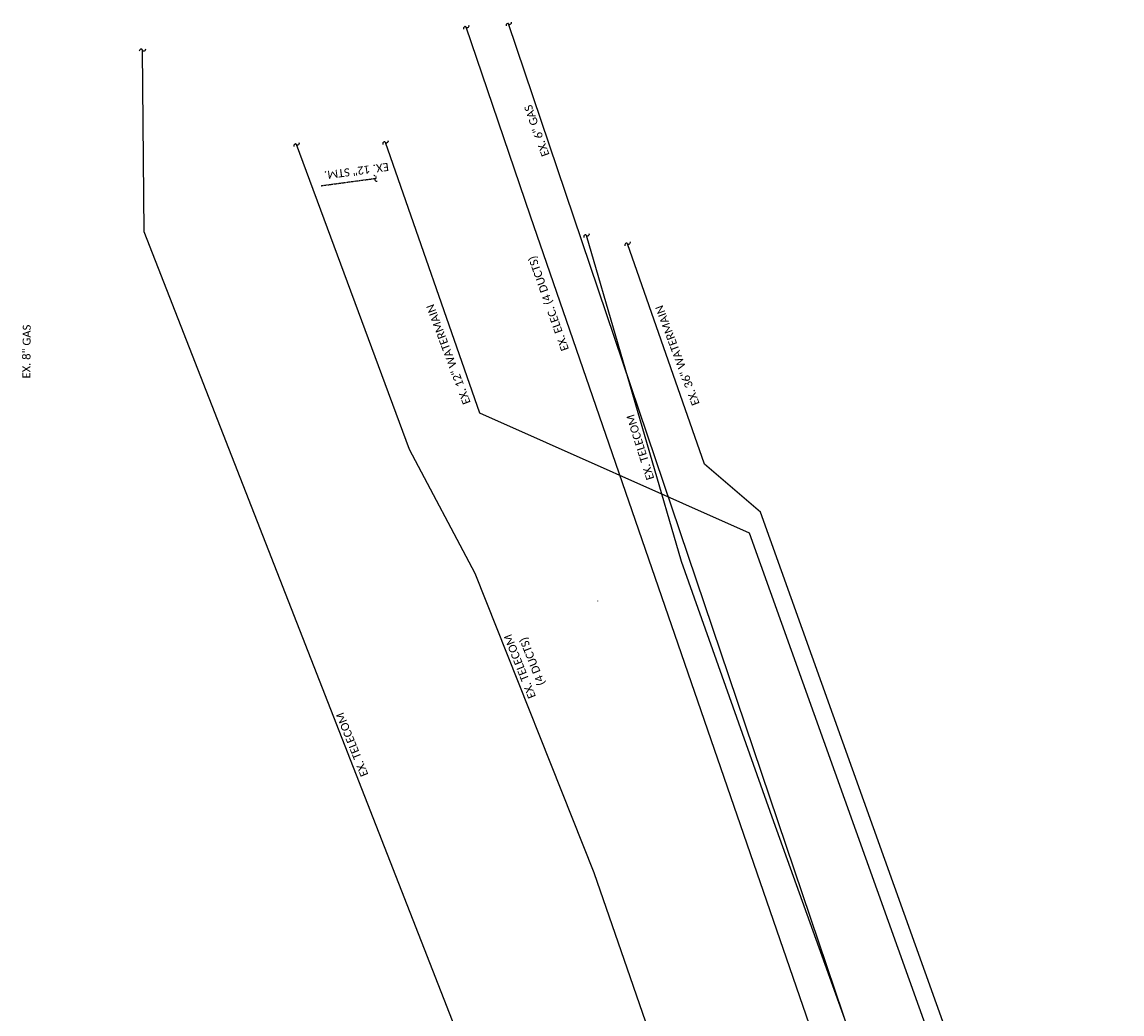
# Model space of a CAD drawing. Extents: x 2170844 to 2171297, y 641483 to 642176.
# Tile 2 of 2: x 2170844 to 2171227, y 641831 to 642176. Entities that reach past the tile are written whole.
import ezdxf
from ezdxf.enums import TextEntityAlignment as Align

# ---------------------------------------------------------------- set-up
doc = ezdxf.new("R2010")
doc.units = 0
doc.header["$MEASUREMENT"] = 0
doc.linetypes.add('HIDDEN', pattern=[0.0938, 0.0625, -0.0313])
doc.linetypes.add('OhDOT_USTN5', pattern=[0.11, 0.055, -0.055])
for name, color, linetype in [('DR_X_Storm_Sewer', 151, 'OhDOT_USTN5'), ('RD_P_GR_Rt', 95, '_pr_grr'), ('ROADWAY', 2, 'HIDDEN'), ('TX_X_10', 7, 'Continuous'), ('UT_X_Electric', 1, 'ex_elec'), ('UT_X_Gas', 2, 'ex_gas'), ('UT_X_Telecom', 30, 'ex_tel'), ('UT_X_Water', 133, 'ex_water')]:
    doc.layers.add(name, color=color, linetype=linetype)
doc.styles.add('Straight-Normal', font='font30.shx', dxfattribs={"height": 0.14})
doc.styles.add('X_Straight_Normal', font='calibril.ttf', dxfattribs={"height": 0.14})
doc.linetypes.add('_pr_grr', pattern='A,0,[162,CVE.shx,S=0.001935,R=270,X=0,Y=-0.03],0.6,[162,CVE.shx,S=0.001935,R=270,X=0,Y=-0.03]', length=0.6)
doc.linetypes.add('ex_elec', pattern='A,0.25,-0.15,0.25,-0.15,0.25,-0.15,0.25,-0.15,0.25,-0.1,["E",Straight-Normal,S=0.857142,R=0,X=-0.045,Y=-0.07],-0.1', length=2.05)
doc.linetypes.add('ex_gas', pattern='A,0.25,-0.15,0.25,-0.15,0.25,-0.15,0.25,-0.15,0.25,-0.1,["G",Straight-Normal,S=0.857142,R=0,X=-0.045,Y=-0.07],-0.1', length=2.05)
doc.linetypes.add('ex_tel', pattern='A,0.25,-0.15,0.25,-0.15,0.25,-0.15,0.25,-0.15,0.25,-0.1,["T",Straight-Normal,S=0.857142,R=0,X=-0.045,Y=-0.07],-0.1', length=2.05)
doc.linetypes.add('ex_water', pattern='A,0.25,-0.15,0.25,-0.15,0.25,-0.15,0.25,-0.15,0.25,-0.1,["W",Straight-Normal,S=0.857142,R=0,X=-0.045,Y=-0.07],-0.1', length=2.05)

# ---------------------------------------------------------------- blocks, each defined once
blk = doc.blocks.new('PANCH')
blk.add_lwpolyline([(-0.35, 1.06, -0.198912), (0.15, 0.85, -0.198912), (0.36, 0.35, -0.414214), (0.01, 0, 0.414214), (-0.35, -0.35, 0.198912), (-0.14, -0.85, 0.198912), (0.36, -1.06)], format="xyb")

msp = doc.modelspace()

# ---------------------------------------------------------------- linework, layer by layer
at = {"layer": 'DR_X_Storm_Sewer', "elevation": 778.72, "flags": 128}
msp.add_lwpolyline([(2170948.02, 642119.12), (2170966.95, 642121.67)], dxfattribs=at)
at = {"layer": 'RD_P_GR_Rt'}
msp.add_line((2171001.62, 641984.26), (2171001.62, 641984.26), dxfattribs=at)
at = {"layer": 'ROADWAY'}
msp.add_line((2171044.27, 641974.67), (2171044.23, 641974.66), dxfattribs=at)
at = {"layer": 'UT_X_Electric'}
msp.add_lwpolyline([(2171192.43, 641620.25), (2171158.02, 641711.27), (2171020.85, 642108.5), (2170998.48, 642174.24)], dxfattribs=at)
at = {"layer": 'UT_X_Gas'}
msp.add_line((2171170.59, 641710.18), (2171013.29, 642175.38), dxfattribs=at)
at = {"layer": 'UT_X_Telecom', "flags": 128}
for points in [[(2171128.67, 641483.54), (2170886.42, 642103.1), (2170885.82, 642166.25)], [(2171109.45, 641688.42), (2171043.11, 641880.15), (2171001.62, 641984.26), (2170978.76, 642027.39), (2170939.42, 642133.42)]]:
    msp.add_lwpolyline(points, dxfattribs=at)
msp.add_lwpolyline([(2171226.74, 641584.72, -0.01057), (2171225.09, 641587.71), (2171211.22, 641618.38), (2171175.32, 641700.52), (2171156.63, 641756.08), (2171105.63, 641897.9), (2171073.4, 641988.45), (2171040.35, 642101.83)], format="xyb", dxfattribs=at)
at = {"layer": 'UT_X_Water'}
for p, q in [((2171097.15, 641998.24), (2171003.29, 642040.02)), ((2171195.9, 641722.6), (2171097.15, 641998.24))]:
    msp.add_line(p, q, dxfattribs=at)
at = {"layer": 'UT_X_Water', "flags": 128}
msp.add_lwpolyline([(2171003.29, 642040.02), (2170970.4, 642134.18)], dxfattribs=at)

# ---------------------------------------------------------------- block references
at = {"layer": 'DR_X_Storm_Sewer', "rotation": 13.60454843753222}
msp.add_blockref('PANCH', (2170966.94, 642121.66, 778.72), dxfattribs=at)
at = {"layer": 'UT_X_Electric', "rotation": 289.7113893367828}
msp.add_blockref('PANCH', (2170998.47, 642174.24), dxfattribs=at)
at = {"layer": 'UT_X_Gas', "rotation": 289.7113893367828}
msp.add_blockref('PANCH', (2171013.29, 642175.38), dxfattribs=at)
at = {"layer": 'UT_X_Telecom'}
for p, rotation in [((2170885.82, 642166.26), 268.6321618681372), ((2170939.42, 642133.42), 289.7113893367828), ((2171040.35, 642101.83), 289.7113893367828)]:
    msp.add_blockref('PANCH', p, dxfattribs=dict(at, rotation=rotation))
at = {"layer": 'UT_X_Water', "rotation": 289.7113893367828}
for p in [(2170970.39, 642134.18), (2171054.66, 642098.94)]:
    msp.add_blockref('PANCH', p, dxfattribs=at)

# ---------------------------------------------------------------- texts
at = {"layer": 'TX_X_10', "style": 'X_Straight_Normal'}
for s, rotation, p in [('EX. 6" GAS', 109.7114, (2171025.18, 642139, -778)), ('EX. 8" GAS', 89.5392, (2170847.76, 642061.42))]:
    msp.add_text(s, height=2.8, rotation=rotation, dxfattribs=at).set_placement(p, align=Align.BOTTOM_CENTER)
for s, rotation, p in [('EX. 12" STM.', 187.6803, (2170960.17, 642125.59)), ('EX. ELEC. (4 DUCTS)', 109.5475, (2171028.49, 642078.64)), ('EX. 12" WATERMAIN', 110.6013, (2170993.63, 642060.94)), ('EX. 36" WATERMAIN', 110.6013, (2171073.33, 642060.57, -780)), ('EX. TELECOM', 111.8391, (2170960.13, 641925.25))]:
    msp.add_text(s, height=2.8, rotation=rotation, dxfattribs=at).set_placement(p, align=Align.CENTER)
at = {"layer": 'TX_X_10', "insert": (2171015.88, 641951.4), "char_height": 2.8, "width": 41.9369, "attachment_point": 2, "rotation": 111.6215, "style": 'X_Straight_Normal'}
msp.add_mtext('\\pxi-3,l3,t3;EX. TELECOM \\P(4 DUCTS)', dxfattribs=at)

# ---------------------------------------------------------------- next in the draw order: texts
at = {"layer": 'TX_X_10', "insert": (2171057.76, 642027.73), "char_height": 2.8, "width": 25.4842, "attachment_point": 2, "rotation": 107.5889, "style": 'X_Straight_Normal', "bg_fill": 3, "box_fill_scale": 1.2, "bg_fill_color": 256, "bg_fill_transparency": 0}
msp.add_mtext('\\pxi-3,l3,t3;EX. TELECOM', dxfattribs=at)

# ---------------------------------------------------------------- next in the draw order: linework, layer by layer
at = {"layer": 'UT_X_Water', "flags": 128}
msp.add_lwpolyline([(2171194.22, 641745.1), (2171100.9, 642005.55), (2171081.47, 642022.23), (2171054.67, 642098.94)], dxfattribs=at)

doc.saveas('drawing.dxf')
